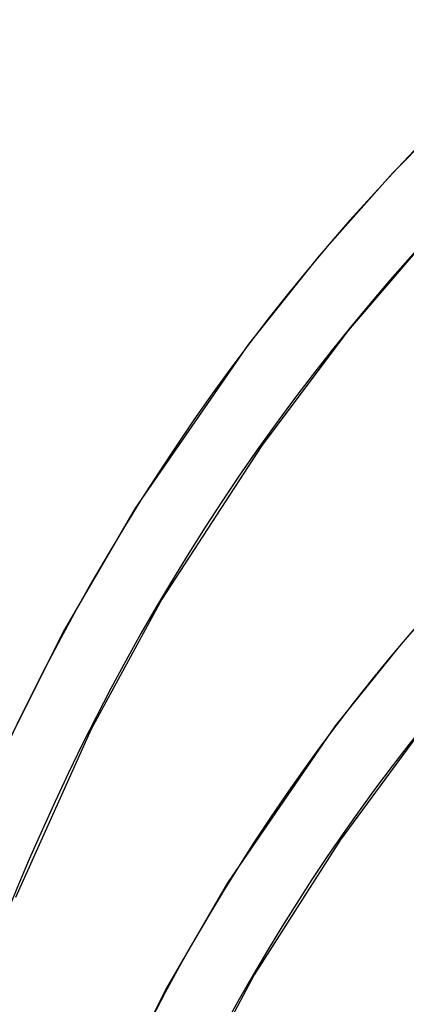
# Model space of a CAD drawing. Header units: millimetres. Extents: x -261 to 249, y -324 to 318.
# Tile 67 of 89: x -70 to -58, y 83 to 115. Entities that reach past the tile are written whole.
import ezdxf

# ---------------------------------------------------------------- set-up
doc = ezdxf.new("R2010")
doc.units = ezdxf.units.MM
doc.layers.add('MAIN-1', color=7, linetype='Continuous')
doc.layers.add('MAIN-2', color=7, linetype='Continuous')

msp = doc.modelspace()

# ---------------------------------------------------------------- linework, layer by layer
at = {"layer": 'MAIN-1'}
for p, q in [((-55.444, 112.407), (-57.956, 109.864)), ((-57.956, 109.864), (-60.349, 107.174)), ((-56.975, 107.595), (-59.402, 104.776)), ((-60.349, 107.174), (-62.62, 104.341)), ((-59.402, 104.776), (-62.189, 101.068)), ((-62.62, 104.341), (-66.281, 99.041)), ((-62.189, 101.068), (-65.424, 96.097)), ((-66.281, 99.041), (-68.571, 95.122)), ((-55.581, 97.018), (-57.753, 94.577)), ((-65.424, 96.097), (-67.705, 91.899)), ((-68.571, 95.122), (-70.661, 90.98)), ((-57.753, 94.577), (-59.814, 92.005)), ((-67.705, 91.899), (-70.155, 86.463)), ((-59.814, 92.005), (-63.294, 86.942)), ((-56.923, 92.032), (-59.661, 88.318)), ((-59.661, 88.318), (-62.44, 83.969)), ((-63.294, 86.942), (-65.287, 83.505)), ((-62.44, 83.969), (-64.391, 80.321)), ((-65.287, 83.505), (-67.112, 79.881))]:
    msp.add_line(p, q, dxfattribs=at)
for centre, major_axis, start_param, end_param in [((-0.5, -0.433), (159.408, -184.069), 0.713724, 3.511855), ((-50, -43.301), (-148.606, 171.596), 0, 2.284521), ((-50, -43.301), (147.952, -170.84), -3.141592, -0.857072), ((26.652, 23.082), (89.511, -103.358), -3.141592, -2.427868), ((26.652, 23.082), (77.971, -90.033), -3.135527, -2.427868), ((21.152, 18.319), (70.573, -81.491), -3.130764, -2.427868), ((15.652, 13.555), (63.175, -72.949), -3.120686, -2.427868)]:
    msp.add_ellipse(centre, major_axis=major_axis, ratio=0.75, start_param=start_param, end_param=end_param, dxfattribs=at)
at = {"layer": 'MAIN-2'}
for centre, major_axis, start_param, end_param in [((0, 0), (-158.754, 183.313), -2.427868, 0.713724), ((26.652, 23.082), (-125.611, 145.043), -1.607127, -0.107017), ((26.652, 23.082), (124.132, -143.335), 1.534887, 3.034154), ((26.652, 23.082), (-114.071, 131.718), -1.60355, -0.110594), ((26.652, 23.082), (112.591, -130.009), 1.538555, 3.030487), ((26.652, 23.082), (101.051, -116.684), 1.543061, 3.025981), ((26.652, 23.082), (-90.99, 105.067), 0, 0.713724), ((26.652, 23.082), (-79.45, 91.741), 0.000151, 0.713724), ((21.152, 18.319), (-72.052, 83.199), 0.000116, 0.713724), ((15.652, 13.555), (-64.655, 74.657), 0.000066, 0.713724)]:
    msp.add_ellipse(centre, major_axis=major_axis, ratio=0.75, start_param=start_param, end_param=end_param, dxfattribs=at)

doc.saveas('drawing.dxf')
